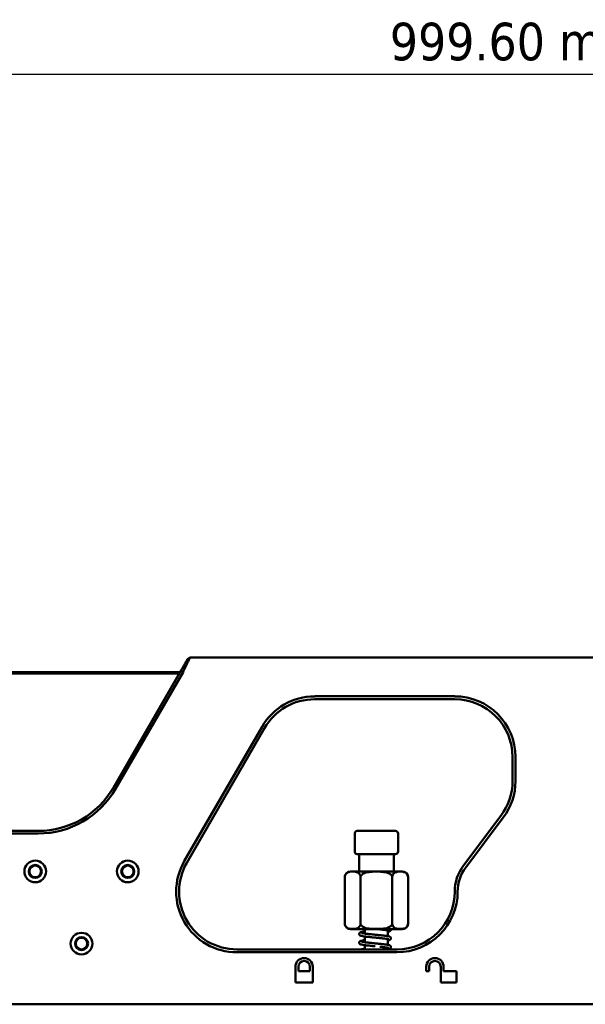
# Paper-space layout 'Sheet_1' of a CAD drawing. Header units: millimetres. Extents: x 1 to 117, y 1 to 117.
# Tile 47 of 73: x 50 to 58, y 59 to 72. Entities that reach past the tile are written whole.
import ezdxf

# ---------------------------------------------------------------- set-up
doc = ezdxf.new("R2010")
doc.units = ezdxf.units.MM
doc.layers.add('Dimension (ISO)', color=7, linetype='Continuous', lineweight=25)
doc.layers.add('Visible (ISO)', color=7, linetype='Continuous', lineweight=50)
doc.styles.add('Note Text (ANSI)', font='tahoma.ttf')
doc.dimstyles.new('Default (ISO)', dxfattribs={"dimtxt": 0.511811, "dimasz": 0.098425, "dimexe": 0.125, "dimexo": 0, "dimgap": 0.03, "dimtad": 1, "dimlfac": 25.4, "dimrnd": 1e-08, "dimzin": 0, "dimdsep": 46, "dimtxsty": 'Note Text (ANSI)', "dimcen": 0.09, "dimdle": 0.393701, "dimclrd": 256, "dimclre": 256, "dimclrt": 256, "dimazin": 0, "dimtfac": 0.269631, "dimtmove": 0, "dimatfit": 3, "dimfxl": 1, "dimtolj": 1, "dimtzin": 0, "dimlwd": -1, "dimlwe": -1, "dimarcsym": 0})

# ---------------------------------------------------------------- blocks, each defined once
blk = doc.blocks.new('*D10')
at = {"layer": 'Defpoints', "color": 0, "transparency": 16777216}
for p in [(78.837, 71.398), (39.482, 63.248), (78.837, 63.248)]:
    blk.add_point(p, dxfattribs=at)
at = {"layer": 'Dimension (ISO)', "transparency": 16777216}
for p, q in [((39.482, 63.248), (39.482, 71.523)), ((78.837, 63.248), (78.837, 71.523)), ((39.581, 71.398), (78.738, 71.398))]:
    blk.add_line(p, q, dxfattribs=at)
for points in [[(39.581, 71.414), (39.581, 71.381), (39.482, 71.398)], [(78.738, 71.414), (78.738, 71.381), (78.837, 71.398)]]:
    blk.add_solid(points, dxfattribs=at)
at = {"layer": 'Dimension (ISO)', "transparency": 16777216, "insert": (55.405, 72.097), "char_height": 0.51181, "attachment_point": 1, "style": 'Note Text (ANSI)'}
blk.add_mtext('\\A1;999.60 mm [999.600 in]', dxfattribs=at)

psp = doc.layouts.new('Sheet_1')

# ---------------------------------------------------------------- linework, layer by layer
at = {"layer": 'Visible (ISO)'}
for p, q in [((52.65348, 63.42792), (52.68289, 63.4449)), ((52.68301, 63.44497), (65.63577, 63.44497)), ((52.53831, 63.22843), (49.98825, 63.22843)), ((52.54968, 63.24811), (49.98996, 63.24811)), ((52.55952, 63.26516), (51.64046, 61.67331)), ((51.66999, 61.65626), (52.58905, 63.24811)), ((52.58905, 63.24811), (52.55952, 63.26516)), ((54.3818, 62.91751), (56.2894, 62.91751)), ((54.3818, 62.87814), (56.2894, 62.87814)), ((53.66579, 62.50412), (52.6065, 60.66937)), ((52.6406, 60.64969), (53.69989, 62.48444)), ((57.0768, 62.09073), (57.0768, 61.76316)), ((57.11617, 62.09073), (57.11617, 61.76316)), ((56.91877, 61.28999), (56.40792, 60.61049)), ((56.43938, 60.58683), (56.95024, 61.26633)), ((50.6176, 61.08276), (48.01614, 61.08276)), ((55.48313, 61.08276), (54.96163, 61.08276)), ((50.6176, 61.04867), (48.01614, 61.04867)), ((54.92817, 60.80126), (54.92817, 61.0493)), ((55.5166, 60.80126), (55.5166, 61.0493)), ((54.96163, 60.7678), (55.48313, 60.7678)), ((54.98616, 60.7678), (54.98616, 60.53158)), ((55.4586, 60.7678), (55.4586, 60.53158)), ((54.86925, 60.53158), (55.57552, 60.53158)), ((54.79051, 60.45284), (54.79051, 59.82292)), ((55.00644, 60.45284), (55.00644, 59.82292)), ((55.43832, 60.45284), (55.43832, 59.82292)), ((55.65426, 60.45284), (55.65426, 59.82292)), ((55.57552, 59.74418), (54.86925, 59.74418)), ((55.0649, 59.74418), (55.0649, 59.6842)), ((55.37986, 59.72701), (55.37986, 59.64903)), ((55.0649, 59.64467), (55.0649, 59.56609)), ((55.37986, 59.6089), (55.37986, 59.53092)), ((55.50199, 59.46859), (53.32251, 59.46859)), ((55.0649, 59.52656), (55.0649, 59.46859)), ((55.37986, 59.49079), (55.37986, 59.46859)), ((55.50199, 59.42922), (53.32251, 59.42922)), ((54.12002, 59.01583), (54.12002, 59.23237)), ((54.15939, 59.23237), (54.15939, 59.17331)), ((54.15939, 59.17331), (54.31687, 59.17331)), ((54.31687, 59.17331), (54.31687, 59.23237)), ((54.35624, 59.23237), (54.35624, 59.01583)), ((55.90152, 59.17331), (55.90152, 59.23237)), ((55.94089, 59.17331), (55.90152, 59.17331)), ((55.94089, 59.23237), (55.94089, 59.17331)), ((56.09837, 59.01583), (56.09837, 59.23237)), ((56.13774, 59.23237), (56.13774, 59.17331)), ((56.13774, 59.17331), (56.3149, 59.17331)), ((56.3149, 59.17331), (56.3149, 59.01583)), ((54.35624, 59.01583), (54.12002, 59.01583)), ((56.3149, 59.01583), (56.09837, 59.01583)), ((78.83656, 58.72056), (39.48222, 58.72056))]:
    psp.add_line(p, q, dxfattribs=at)
for centre, radius in [((50.57671, 60.53158), 0.14764), ((51.83656, 60.53158), 0.14764), ((50.57671, 60.53158), 0.08858), ((50.57671, 60.53158), 0.07874), ((51.83656, 60.53158), 0.08858), ((51.83656, 60.53158), 0.07874), ((51.20663, 59.54733), 0.14764), ((51.20663, 59.54733), 0.08858), ((51.20663, 59.54733), 0.07874)]:
    psp.add_circle(centre, radius, dxfattribs=at)
for centre, radius, start, end in [((54.3818, 62.09073), 0.82677, 90, 149.999999), ((54.3818, 62.09073), 0.7874, 89.999999, 150), ((56.2894, 62.09073), 0.82677, 0, 89.999999), ((56.2894, 62.09073), 0.7874, 0, 90), ((56.2894, 61.76316), 0.7874, 323.063864, 0), ((56.2894, 61.76316), 0.82677, 323.063865, 0), ((50.6176, 62.26386), 1.1811, 269.999997, 330.000003), ((50.6176, 62.26386), 1.2152, 269.999998, 330.000003), ((54.96163, 61.0493), 0.03346, 90, 180), ((55.48313, 61.0493), 0.03346, 0, 90), ((54.96163, 60.80126), 0.03346, 180, 270), ((55.48313, 60.80126), 0.03346, 270, 0), ((53.32251, 60.25599), 0.82677, 150, 270.000001), ((53.32251, 60.25599), 0.7874, 149.999999, 270), ((54.86925, 60.45284), 0.07874, 90, 180), ((55.57552, 60.45284), 0.07874, 0, 90), ((56.87995, 60.25561), 0.59055, 143.063862, 179.983076), ((56.87995, 60.25561), 0.55118, 143.063864, 179.984223), ((55.50199, 60.25599), 0.7874, 270.000006, 359.984232), ((55.50199, 60.25599), 0.82677, 270.000022, 359.984232), ((54.86925, 59.82292), 0.07874, 180, 270), ((55.57552, 59.82292), 0.07874, 270, 0), ((54.23813, 59.23237), 0.11811, 0, 180), ((54.23813, 59.23237), 0.07874, 0, 180), ((56.01963, 59.23237), 0.11811, 0, 180), ((56.01963, 59.23237), 0.07874, 0, 180)]:
    psp.add_arc(centre, radius, start, end, dxfattribs=at)
for points, knots in [([(52.65349, 63.42793), (52.65349, 63.42793), (52.65298, 63.42705), (52.65097, 63.42356), (52.64934, 63.42074), (52.64297, 63.40971), (52.63679, 63.39899), (52.62092, 63.37151), (52.61098, 63.3543), (52.59411, 63.32507), (52.58748, 63.3136), (52.57376, 63.28982), (52.56664, 63.2775), (52.55952, 63.26516)], [0.005442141, 0.005442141, 0.005442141, 0.005442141, 0.074409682, 0.074409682, 0.152542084, 0.152542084, 0.31160908, 0.31160908, 0.485182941, 0.485182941, 0.589702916, 0.589702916, 0.69769686, 0.69769686, 0.69769686, 0.69769686]), ([(52.68301, 63.44497), (52.68264, 63.44497), (52.68152, 63.44218), (52.67881, 63.43631), (52.67822, 63.43503), (52.67756, 63.43361), (52.67683, 63.43205), (52.67418, 63.42642), (52.67061, 63.41891), (52.66623, 63.40975), (52.66367, 63.40441), (52.66086, 63.39851), (52.6578, 63.3921), (52.65416, 63.38448), (52.65018, 63.37614), (52.64595, 63.36725), (52.64018, 63.35512), (52.63388, 63.34196), (52.62709, 63.32784), (52.62471, 63.32287), (52.62226, 63.31779), (52.61975, 63.31259), (52.61011, 63.29257), (52.5996, 63.27078), (52.58905, 63.24811)], [0, 0, 0, 0, 0.2, 0.2, 0.2, 0.24339182, 0.24339182, 0.24339182, 0.4, 0.4, 0.4, 0.49140534, 0.49140534, 0.49140534, 0.6, 0.6, 0.6, 0.74800619, 0.74800619, 0.74800619, 0.8, 0.8, 0.8, 1, 1, 1, 1]), ([(55.00644, 60.45284), (55.00644, 60.45878), (55.00558, 60.4657), (55.0026, 60.47805), (54.9996, 60.48517), (54.99188, 60.49847), (54.98516, 60.50542), (54.96721, 60.51897), (54.95344, 60.5233), (54.92551, 60.52818), (54.91136, 60.52876), (54.89848, 60.52876), (54.88559, 60.52876), (54.87144, 60.52818), (54.84351, 60.5233), (54.82974, 60.51897), (54.81179, 60.50542), (54.80507, 60.49847), (54.79735, 60.48517), (54.79435, 60.47805), (54.79137, 60.4657), (54.79051, 60.45878), (54.79051, 60.45284)], [1.77961652, 1.77961652, 1.77961652, 1.77961652, 1.82488137, 1.82488137, 1.8841011, 1.8841011, 1.9801263, 1.9801263, 2.17647417, 2.17647417, 2.37282203, 2.37282203, 2.37282203, 2.5691699, 2.5691699, 2.76551776, 2.76551776, 2.86154296, 2.86154296, 2.92076269, 2.92076269, 2.96602754, 2.96602754, 2.96602754, 2.96602754]), ([(55.43832, 60.45284), (55.43832, 60.45878), (55.4366, 60.4657), (55.43064, 60.47805), (55.42463, 60.48517), (55.40919, 60.49847), (55.39576, 60.50542), (55.35986, 60.51897), (55.33231, 60.5233), (55.27646, 60.52818), (55.24815, 60.52876), (55.22238, 60.52876), (55.19661, 60.52876), (55.16831, 60.52818), (55.11245, 60.5233), (55.0849, 60.51897), (55.04901, 60.50542), (55.03558, 60.49847), (55.02014, 60.48517), (55.01412, 60.47805), (55.00816, 60.4657), (55.00644, 60.45878), (55.00644, 60.45284)], [1.77961652, 1.77961652, 1.77961652, 1.77961652, 1.82488137, 1.82488137, 1.8841011, 1.8841011, 1.9801263, 1.9801263, 2.17647417, 2.17647417, 2.37282203, 2.37282203, 2.37282203, 2.5691699, 2.5691699, 2.76551776, 2.76551776, 2.86154296, 2.86154296, 2.92076269, 2.92076269, 2.96602754, 2.96602754, 2.96602754, 2.96602754]), ([(55.65426, 60.45284), (55.65426, 60.45878), (55.6534, 60.4657), (55.65042, 60.47805), (55.64741, 60.48517), (55.63969, 60.49847), (55.63298, 60.50542), (55.61503, 60.51897), (55.60126, 60.5233), (55.57333, 60.52818), (55.55917, 60.52876), (55.54629, 60.52876), (55.53341, 60.52876), (55.51925, 60.52818), (55.49132, 60.5233), (55.47755, 60.51897), (55.4596, 60.50542), (55.45289, 60.49847), (55.44517, 60.48517), (55.44216, 60.47805), (55.43918, 60.4657), (55.43832, 60.45878), (55.43832, 60.45284)], [1.77961652, 1.77961652, 1.77961652, 1.77961652, 1.82488137, 1.82488137, 1.8841011, 1.8841011, 1.9801263, 1.9801263, 2.17647417, 2.17647417, 2.37282203, 2.37282203, 2.37282203, 2.5691699, 2.5691699, 2.76551776, 2.76551776, 2.86154296, 2.86154296, 2.92076269, 2.92076269, 2.96602754, 2.96602754, 2.96602754, 2.96602754]), ([(54.79051, 59.82292), (54.79051, 59.81698), (54.79137, 59.81006), (54.79435, 59.79771), (54.79735, 59.79058), (54.80507, 59.77729), (54.81179, 59.77034), (54.82974, 59.75679), (54.84351, 59.75246), (54.87144, 59.74758), (54.88559, 59.747), (54.91136, 59.747), (54.92551, 59.74758), (54.95344, 59.75246), (54.96721, 59.75679), (54.98516, 59.77034), (54.99188, 59.77729), (54.9996, 59.79058), (55.0026, 59.79771), (55.00558, 59.81006), (55.00644, 59.81698), (55.00644, 59.82292)], [-1.77961652, -1.77961652, -1.77961652, -1.77961652, -1.73435168, -1.73435168, -1.67513195, -1.67513195, -1.57910674, -1.57910674, -1.38275888, -1.38275888, -1.18641102, -1.18641102, -0.99006315, -0.99006315, -0.79371529, -0.79371529, -0.69769008, -0.69769008, -0.63847035, -0.63847035, -0.59320551, -0.59320551, -0.59320551, -0.59320551]), ([(55.20459, 59.62999), (55.18309, 59.63213), (55.16129, 59.63433), (55.12087, 59.63848), (55.10176, 59.64042), (55.06762, 59.64419), (55.05224, 59.64625), (55.02659, 59.65067), (55.01645, 59.65291), (55.00357, 59.65759), (54.99893, 59.65909), (54.99272, 59.66598), (54.99162, 59.66745), (54.98997, 59.67048), (54.98933, 59.672), (54.98808, 59.67637), (54.98785, 59.6795), (54.98868, 59.68524), (54.98966, 59.68788), (54.9922, 59.6923), (54.99377, 59.6941), (54.997, 59.69708), (54.99866, 59.69819), (55.00289, 59.70063), (55.00528, 59.70159), (55.01473, 59.70497), (55.02333, 59.70698), (55.04188, 59.71046), (55.05059, 59.71186), (55.06175, 59.71345), (55.06331, 59.71367), (55.0649, 59.71389)], [0, 0, 0, 0, 0.1646506, 0.1646506, 0.32572641, 0.32572641, 0.48896862, 0.48896862, 0.65951171, 0.65951171, 0.76265627, 0.76265627, 0.78465467, 0.78465467, 0.80203408, 0.80203408, 0.83186356, 0.83186356, 0.85970852, 0.85970852, 0.88812315, 0.88812315, 0.92114305, 0.92114305, 0.9782619, 0.9782619, 1.13113981, 1.13113981, 1.23611296, 1.23611296, 1.25282127, 1.25282127, 1.25282127, 1.25282127]), ([(55.00644, 59.82292), (55.00644, 59.81698), (55.00816, 59.81006), (55.01412, 59.79771), (55.02014, 59.79058), (55.03558, 59.77729), (55.04901, 59.77034), (55.0849, 59.75679), (55.11245, 59.75246), (55.16831, 59.74758), (55.19661, 59.747), (55.24815, 59.747), (55.27646, 59.74758), (55.33231, 59.75246), (55.35986, 59.75679), (55.39576, 59.77034), (55.40919, 59.77729), (55.42463, 59.79058), (55.43064, 59.79771), (55.4366, 59.81006), (55.43832, 59.81698), (55.43832, 59.82292)], [-1.77961652, -1.77961652, -1.77961652, -1.77961652, -1.73435168, -1.73435168, -1.67513195, -1.67513195, -1.57910674, -1.57910674, -1.38275888, -1.38275888, -1.18641102, -1.18641102, -0.99006315, -0.99006315, -0.79371529, -0.79371529, -0.69769008, -0.69769008, -0.63847035, -0.63847035, -0.59320551, -0.59320551, -0.59320551, -0.59320551]), ([(55.3894, 59.72412), (55.3894, 59.72412), (55.38917, 59.72424), (55.38789, 59.72475), (55.38623, 59.72532), (55.3801, 59.72703), (55.3743, 59.72834), (55.35817, 59.73136), (55.34671, 59.73312), (55.31912, 59.73675), (55.30222, 59.73859), (55.27948, 59.7408), (55.27466, 59.74126), (55.26977, 59.74174)], [0.888243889, 0.888243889, 0.888243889, 0.888243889, 0.913564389, 0.913564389, 0.971568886, 0.971568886, 1.076334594, 1.076334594, 1.211468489, 1.211468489, 1.363059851, 1.363059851, 1.402720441, 1.402720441, 1.402720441, 1.402720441]), ([(55.42035, 59.74418), (55.4211, 59.74148), (55.42132, 59.73848), (55.42057, 59.7329), (55.41964, 59.73029), (55.41724, 59.72592), (55.41575, 59.72412), (55.41249, 59.72093), (55.4107, 59.71969), (55.40588, 59.71681), (55.40299, 59.71565), (55.39426, 59.71261), (55.38768, 59.71095), (55.37986, 59.70938)], [0.802921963, 0.802921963, 0.802921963, 0.802921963, 0.831445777, 0.831445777, 0.859429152, 0.859429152, 0.888267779, 0.888267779, 0.924721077, 0.924721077, 0.991417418, 0.991417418, 1.107177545, 1.107177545, 1.107177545, 1.107177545]), ([(55.43832, 59.82292), (55.43832, 59.81698), (55.43918, 59.81006), (55.44216, 59.79771), (55.44517, 59.79058), (55.45289, 59.77729), (55.4596, 59.77034), (55.47755, 59.75679), (55.49132, 59.75246), (55.51925, 59.74758), (55.53341, 59.747), (55.55917, 59.747), (55.57333, 59.74758), (55.60126, 59.75246), (55.61503, 59.75679), (55.63298, 59.77034), (55.63969, 59.77729), (55.64741, 59.79058), (55.65042, 59.79771), (55.6534, 59.81006), (55.65426, 59.81698), (55.65426, 59.82292)], [-1.77961652, -1.77961652, -1.77961652, -1.77961652, -1.73435168, -1.73435168, -1.67513195, -1.67513195, -1.57910674, -1.57910674, -1.38275888, -1.38275888, -1.18641102, -1.18641102, -0.99006315, -0.99006315, -0.79371529, -0.79371529, -0.69769008, -0.69769008, -0.63847035, -0.63847035, -0.59320551, -0.59320551, -0.59320551, -0.59320551]), ([(55.20459, 59.51188), (55.18309, 59.51402), (55.16129, 59.51622), (55.12087, 59.52037), (55.10176, 59.52231), (55.06762, 59.52608), (55.05224, 59.52814), (55.02659, 59.53256), (55.01645, 59.5348), (55.00357, 59.53948), (54.99893, 59.54098), (54.99272, 59.54787), (54.99162, 59.54934), (54.98997, 59.55237), (54.98933, 59.55389), (54.98808, 59.55826), (54.98785, 59.56139), (54.98868, 59.56713), (54.98966, 59.56977), (54.9922, 59.57419), (54.99377, 59.57599), (54.997, 59.57897), (54.99866, 59.58008), (55.00289, 59.58252), (55.00528, 59.58348), (55.01473, 59.58686), (55.02333, 59.58887), (55.04188, 59.59235), (55.05059, 59.59375), (55.06175, 59.59534), (55.06331, 59.59556), (55.0649, 59.59578)], [0, 0, 0, 0, 0.1646506, 0.1646506, 0.32572642, 0.32572642, 0.48896862, 0.48896862, 0.65951171, 0.65951171, 0.76265627, 0.76265627, 0.78465467, 0.78465467, 0.80203408, 0.80203408, 0.83186356, 0.83186356, 0.85970852, 0.85970852, 0.88812315, 0.88812315, 0.92114305, 0.92114305, 0.9782619, 0.9782619, 1.13113981, 1.13113981, 1.23611296, 1.23611296, 1.25282127, 1.25282127, 1.25282127, 1.25282127]), ([(55.02034, 59.69328), (55.02034, 59.69328), (55.02054, 59.69318), (55.02176, 59.69267), (55.0235, 59.69205), (55.02969, 59.6903), (55.03528, 59.68904), (55.05102, 59.68614), (55.06229, 59.68445), (55.0896, 59.68112), (55.10649, 59.67941), (55.14267, 59.67562), (55.16249, 59.67359), (55.18981, 59.67084), (55.1972, 59.6701), (55.20459, 59.66936)], [0.890725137, 0.890725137, 0.890725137, 0.890725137, 0.915696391, 0.915696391, 0.976181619, 0.976181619, 1.076954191, 1.076954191, 1.210441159, 1.210441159, 1.361218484, 1.361218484, 1.51538653, 1.51538653, 1.571977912, 1.571977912, 1.571977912, 1.571977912]), ([(55.20459, 59.66936), (55.22602, 59.66723), (55.24776, 59.6651), (55.28801, 59.66127), (55.30709, 59.65944), (55.34149, 59.65535), (55.35706, 59.65314), (55.3826, 59.64866), (55.3926, 59.64645), (55.40262, 59.64303), (55.40472, 59.64222), (55.40866, 59.64027), (55.41044, 59.63926), (55.41438, 59.63618), (55.41669, 59.63387), (55.4192, 59.62933), (55.41986, 59.62779), (55.4211, 59.62344), (55.42133, 59.62041), (55.42057, 59.61479), (55.41964, 59.61218), (55.41724, 59.60781), (55.41575, 59.60601), (55.41249, 59.60282), (55.4107, 59.60158), (55.40588, 59.5987), (55.40299, 59.59754), (55.39426, 59.5945), (55.38768, 59.59284), (55.37986, 59.59127)], [0, 0, 0, 0, 0.16406258, 0.16406258, 0.32429709, 0.32429709, 0.48984499, 0.48984499, 0.65816959, 0.65816959, 0.70814651, 0.70814651, 0.7456969, 0.7456969, 0.78541765, 0.78541765, 0.80255335, 0.80255335, 0.83144578, 0.83144578, 0.85942915, 0.85942915, 0.88826778, 0.88826778, 0.92472108, 0.92472108, 0.99141742, 0.99141742, 1.10717754, 1.10717754, 1.10717754, 1.10717754]), ([(55.3894, 59.60601), (55.3894, 59.60601), (55.38917, 59.60613), (55.38789, 59.60664), (55.38623, 59.60721), (55.3801, 59.60892), (55.3743, 59.61023), (55.35817, 59.61325), (55.34671, 59.61501), (55.31912, 59.61864), (55.30222, 59.62048), (55.26577, 59.62402), (55.24578, 59.62592), (55.21868, 59.6286), (55.21163, 59.62929), (55.20459, 59.62999)], [0.888243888, 0.888243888, 0.888243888, 0.888243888, 0.913564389, 0.913564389, 0.971568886, 0.971568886, 1.076334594, 1.076334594, 1.211468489, 1.211468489, 1.363059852, 1.363059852, 1.518048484, 1.518048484, 1.571960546, 1.571960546, 1.571960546, 1.571960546]), ([(55.01521, 59.46859), (55.02064, 59.47008), (55.02694, 59.47144), (55.04188, 59.47424), (55.05059, 59.47564), (55.06175, 59.47723), (55.06331, 59.47745), (55.0649, 59.47767)], [1.028467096, 1.028467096, 1.028467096, 1.028467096, 1.131139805, 1.131139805, 1.236112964, 1.236112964, 1.252821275, 1.252821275, 1.252821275, 1.252821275]), ([(55.02034, 59.57517), (55.02034, 59.57517), (55.02054, 59.57507), (55.02176, 59.57456), (55.0235, 59.57394), (55.02969, 59.57219), (55.03528, 59.57093), (55.05102, 59.56803), (55.06229, 59.56634), (55.0896, 59.56301), (55.10649, 59.5613), (55.14267, 59.55751), (55.16249, 59.55548), (55.18981, 59.55273), (55.1972, 59.55199), (55.20459, 59.55125)], [0.890725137, 0.890725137, 0.890725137, 0.890725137, 0.915696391, 0.915696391, 0.976181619, 0.976181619, 1.076954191, 1.076954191, 1.210441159, 1.210441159, 1.361218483, 1.361218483, 1.51538653, 1.51538653, 1.571977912, 1.571977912, 1.571977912, 1.571977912]), ([(55.20459, 59.55125), (55.22602, 59.54912), (55.24776, 59.54699), (55.28801, 59.54316), (55.30709, 59.54133), (55.34149, 59.53724), (55.35706, 59.53503), (55.3826, 59.53055), (55.3926, 59.52834), (55.40262, 59.52492), (55.40472, 59.52411), (55.40866, 59.52216), (55.41044, 59.52115), (55.41438, 59.51807), (55.41669, 59.51576), (55.4192, 59.51122), (55.41986, 59.50968), (55.4211, 59.50533), (55.42133, 59.5023), (55.42057, 59.49668), (55.41964, 59.49407), (55.41724, 59.4897), (55.41575, 59.4879), (55.41249, 59.48471), (55.4107, 59.48347), (55.40588, 59.48059), (55.40299, 59.47943), (55.39426, 59.47639), (55.38768, 59.47473), (55.37986, 59.47316)], [0, 0, 0, 0, 0.16406258, 0.16406258, 0.32429709, 0.32429709, 0.48984499, 0.48984499, 0.65816959, 0.65816959, 0.70814651, 0.70814651, 0.7456969, 0.7456969, 0.78541765, 0.78541765, 0.80255335, 0.80255335, 0.83144578, 0.83144578, 0.85942915, 0.85942915, 0.88826778, 0.88826778, 0.92472108, 0.92472108, 0.99141742, 0.99141742, 1.10717754, 1.10717754, 1.10717754, 1.10717754]), ([(55.3894, 59.4879), (55.3894, 59.4879), (55.38917, 59.48802), (55.38789, 59.48853), (55.38623, 59.4891), (55.3801, 59.49081), (55.3743, 59.49212), (55.35817, 59.49514), (55.34671, 59.4969), (55.31912, 59.50053), (55.30222, 59.50237), (55.27948, 59.50458), (55.27466, 59.50504), (55.26977, 59.50551)], [0.888243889, 0.888243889, 0.888243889, 0.888243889, 0.913564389, 0.913564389, 0.971568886, 0.971568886, 1.076334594, 1.076334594, 1.211468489, 1.211468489, 1.363059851, 1.363059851, 1.402720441, 1.402720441, 1.402720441, 1.402720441])]:
    psp.add_open_spline(points, degree=3, knots=knots, dxfattribs=at)

# ---------------------------------------------------------------- dimensions: what is measured, and where the dimension line sits
at = {"layer": 'Dimension (ISO)'}
dim = psp.add_linear_dim(base=(78.83656, 71.39772), p1=(39.48222, 63.24811), p2=(78.83656, 63.24811), angle=180, text='<> mm [999.600 in]', dimstyle='Default (ISO)', override={"dimgap": 0.03, "dimdec": 2, "dimlfac": 25.4, "dimpost": '', "dimtol": 0, "dimlim": 0, "dimtp": 0, "dimtm": 0, "dimtdec": 2, "dimtofl": 0, "dimatfit": 1}, dxfattribs=at)
dim.commit()
dim.dimension.update_dxf_attribs({"geometry": '*D10', "text_midpoint": (59.15939, 71.39772), "dimtype": 160})

doc.saveas('drawing.dxf')
